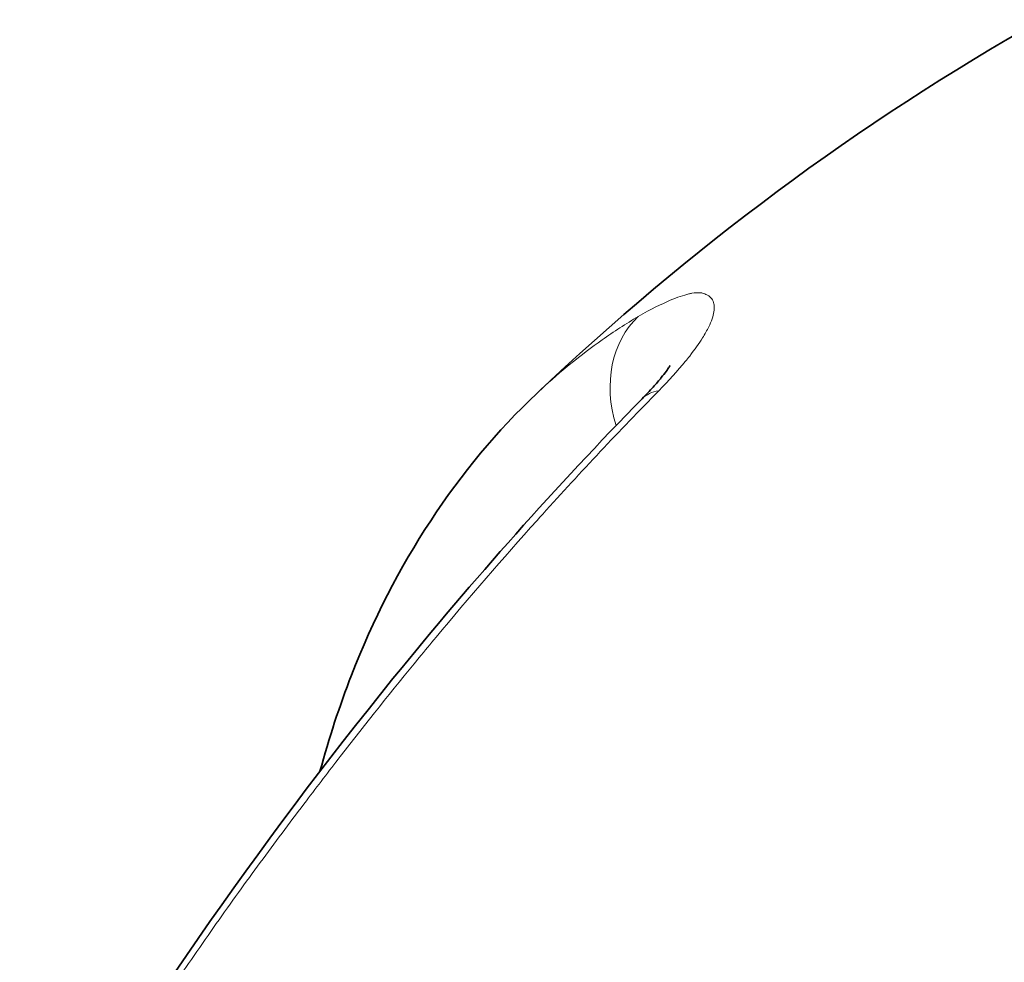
# Model space of a CAD drawing. Header units: millimetres. Extents: x 5 to 415, y 5 to 292.
# Tile 174 of 199: x 350.84 to 355.03, y 264.19 to 268.2. Entities that reach past the tile are written whole.
import ezdxf

# ---------------------------------------------------------------- set-up
doc = ezdxf.new("R2010")
doc.units = ezdxf.units.MM
doc.layers.add('Sichtbar (ISO)', color=7, linetype='Continuous', lineweight=35)
doc.layers.add('Sichtbar schmal (ISO)', color=7, linetype='Continuous', lineweight=18)

msp = doc.modelspace()

# ---------------------------------------------------------------- linework, layer by layer
at = {"layer": 'Sichtbar (ISO)'}
msp.add_line((353.58686423, 266.64723873), (353.58686284, 266.64722955), dxfattribs=at)
for points in [[(353.04347646, 266.61091409), (353.68725562, 267.21953054), (354.41066614, 267.76289274), (355.19211568, 268.20114444)], [(353.04331576, 266.61076537), (353.04336881, 266.61081552), (353.04342186, 266.61086567), (353.04347492, 266.61091582)]]:
    msp.add_open_spline(points, degree=3, dxfattribs=at)
for points, knots in [([(353.49147999, 266.58803905), (353.50845541, 266.60536448), (353.52431977, 266.62220998), (353.5515922, 266.65241841), (353.56334483, 266.66605891), (353.58918728, 266.69758106), (353.60118598, 266.71425991), (353.60965688, 266.7271868), (353.6110004, 266.72959881), (353.6110004, 266.72959881)], [0.000005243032, 0.000005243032, 0.000005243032, 0.000005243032, 0.017355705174, 0.017355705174, 0.033289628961, 0.033289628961, 0.059082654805, 0.059082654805, 0.072491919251, 0.072491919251, 0.072491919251, 0.072491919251]), ([(352.12150233, 265.00295148), (352.15995871, 265.14447364), (352.20477001, 265.28122421), (352.43844487, 265.88307808), (352.70829787, 266.29404513), (353.04331576, 266.61076537)], [0.36212545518, 0.36212545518, 0.36212545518, 0.36212545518, 0.47926355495, 0.47926355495, 0.89903856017, 0.89903856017, 0.89903856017, 0.89903856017]), ([(350.84407433, 263.09305803), (351.32017461, 263.91866192), (351.86379207, 264.69601178), (352.77458786, 265.8198914), (353.12957869, 266.21883834), (353.49148, 266.58803904)], [0, 0, 0, 0, 0.57546716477, 0.57546716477, 0.92229580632, 0.92229580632, 0.92229580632, 0.92229580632])]:
    msp.add_open_spline(points, degree=3, knots=knots, dxfattribs=at)
at = {"layer": 'Sichtbar schmal (ISO)'}
for centre, major_axis, ratio, start_param, end_param in [((353.78961089, 266.55289695), (-0.2556916, 0.4296764), 0.8164787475, 0.1794802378, 1.2843902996), ((353.84851276, 266.23799961), (-0.35702402, 0.35004835), 0.4590547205, 5.9533245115, 6.2832397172)]:
    msp.add_ellipse(centre, major_axis=major_axis, ratio=ratio, start_param=start_param, end_param=end_param, dxfattribs=at)
for points, knots in [([(354.72679557, 262.16429491), (354.81643555, 262.28133008), (354.90676323, 262.39705362), (354.99771497, 262.5114233), (356.6133243, 264.54301405), (358.42586165, 266.14739769), (360.07136768, 267.07806332)], [0, 0, 0, 0, 0.0532953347, 0.0532953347, 0.0532953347, 1, 1, 1, 1]), ([(353.47539853, 266.93840262), (353.52926574, 266.97002698), (353.57431714, 266.99144536), (353.61173955, 267.00708371), (353.64254323, 267.01995618), (353.66808166, 267.02901402), (353.69018755, 267.03429034), (353.6949374, 267.03542406), (353.69953035, 267.03637927), (353.70398689, 267.03715014), (353.72918424, 267.04150867), (353.75011742, 267.03993263), (353.76338094, 267.03204174)], [0, 0, 0, 0, 0.3333333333, 0.3333333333, 0.3333333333, 0.6077115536, 0.6077115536, 0.6077115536, 0.6666666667, 0.6666666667, 0.6666666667, 1, 1, 1, 1]), ([(353.76338137, 267.03204115), (353.765725, 267.03116631), (353.76795737, 267.03018717), (353.77007759, 267.02910494), (353.78506494, 267.02145493), (353.79426487, 267.00859894), (353.79749129, 266.99158285), (353.79797246, 266.98904517), (353.79832457, 266.98641616), (353.79855174, 266.98370422), (353.79985382, 266.96815946), (353.79678548, 266.9497319), (353.78949126, 266.92863899), (353.78577285, 266.91788638), (353.78094, 266.90642149), (353.7750097, 266.89427098), (353.76781618, 266.8795323), (353.75907845, 266.86381519), (353.74871559, 266.847186), (353.73377675, 266.82321375), (353.71547137, 266.79734381), (353.69412475, 266.77005949), (353.68817665, 266.76245689), (353.68199312, 266.75474247), (353.67558207, 266.74693059), (353.64302473, 266.70725937), (353.60458395, 266.66503725), (353.56278657, 266.62226294)], [0, 0, 0, 0, 0.0274033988, 0.0274033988, 0.0274033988, 0.2211114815, 0.2211114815, 0.2211114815, 0.25, 0.25, 0.25, 0.4155877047, 0.4155877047, 0.4155877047, 0.5, 0.5, 0.5, 0.6023928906, 0.6023928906, 0.6023928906, 0.75, 0.75, 0.75, 0.7911297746, 0.7911297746, 0.7911297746, 1, 1, 1, 1]), ([(353.04347492, 266.61091582), (353.0497373, 266.61683517), (353.09697391, 266.66104287), (353.18774089, 266.73984357), (353.32522685, 266.84378494), (353.42283684, 266.90712291), (353.47539791, 266.93840226)], [0.82934805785, 0.82934805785, 0.82934805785, 0.82934805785, 0.83738337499, 0.88972025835, 0.94204609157, 1, 1, 1, 1]), ([(353.56278656, 266.62226294), (353.39585874, 266.45253974), (353.23114721, 266.27739037), (353.06887847, 266.09733281), (353.0608674, 266.08844351), (353.05286227, 266.07954224), (353.04486312, 266.07062904), (352.89951423, 265.90867128), (352.75614876, 265.74277417), (352.61521578, 265.57351459), (352.59128811, 265.54477762), (352.56743048, 265.51594381), (352.54364523, 265.48701591), (352.42977228, 265.34852228), (352.31756575, 265.20786224), (352.20757922, 265.06578549), (352.15927942, 265.0033935), (352.11140709, 264.94072928), (352.06400784, 264.87785844)], [0, 0, 0, 0, 0.3176511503, 0.3176511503, 0.3176511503, 0.3333333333, 0.3333333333, 0.3333333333, 0.6182870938, 0.6182870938, 0.6182870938, 0.6666666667, 0.6666666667, 0.6666666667, 0.8982860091, 0.8982860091, 0.8982860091, 1, 1, 1, 1]), ([(352.06400761, 264.87785866), (352.00216089, 264.79666068), (351.94105258, 264.71500396), (351.8792748, 264.63098136), (351.81749701, 264.54695877), (351.75506475, 264.46055749), (351.69231223, 264.37177261), (351.62955972, 264.28298774), (351.5664845, 264.19182108), (351.50310298, 264.09815523)], [0, 0, 0, 0, 0.3333333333, 0.3333333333, 0.3333333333, 0.6666666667, 0.6666666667, 0.6666666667, 1, 1, 1, 1])]:
    msp.add_open_spline(points, degree=3, knots=knots, dxfattribs=at)

doc.saveas('drawing.dxf')
